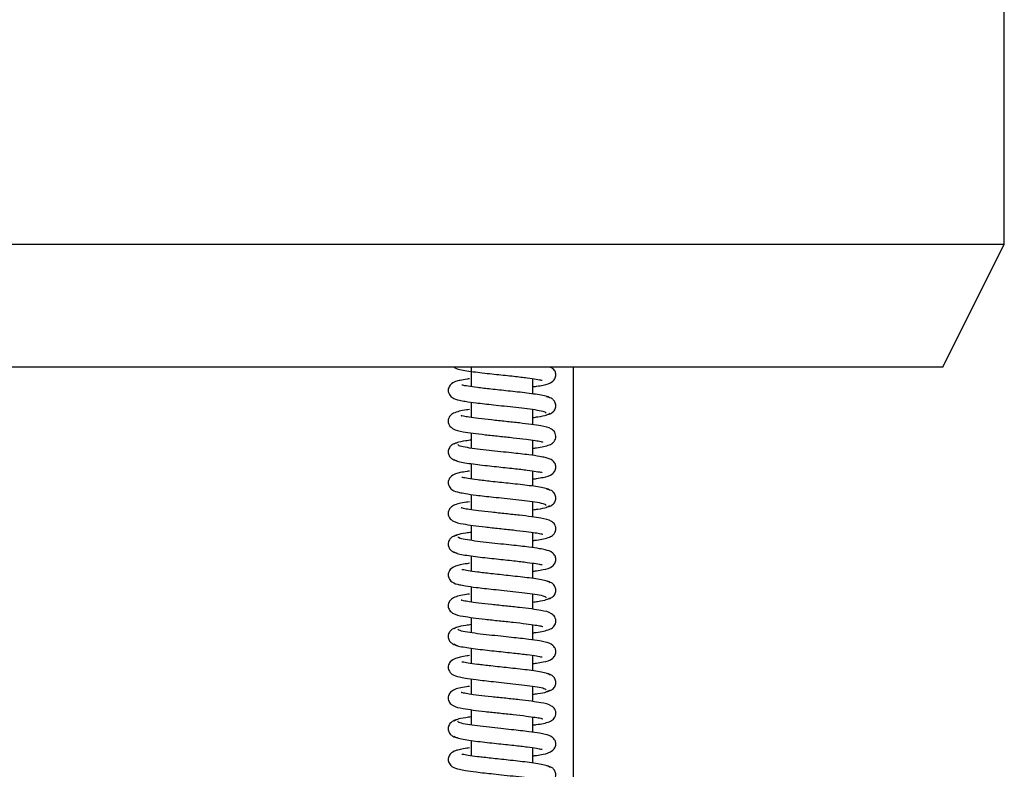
# Model space of a CAD drawing. Header units: inches. Extents: x 2 to 31.8, y 0 to 21.9.
# Tile 14 of 21: x 22.1 to 24.1, y 7.1 to 8.6. Entities that reach past the tile are written whole.
import ezdxf

# ---------------------------------------------------------------- set-up
doc = ezdxf.new("R2010")
doc.units = ezdxf.units.IN
doc.header["$MEASUREMENT"] = 0

msp = doc.modelspace()

# ---------------------------------------------------------------- linework, layer by layer
at = {"color": 7, "linetype": 'Continuous', "lineweight": 25}
for p, q in [((24.0692, 8.1893), (24.0692, 12.6583)), ((19.8192, 8.1893), (24.0692, 8.1893)), ((23.9442, 7.9393), (24.0692, 8.1893)), ((23.9442, 7.9393), (19.9442, 7.9393)), ((22.9866, 7.9393), (22.9866, 7.8998)), ((23.1942, 5.9393), (23.1942, 7.9393)), ((23.1116, 7.8851), (23.1116, 7.9162)), ((22.9866, 7.8685), (22.9866, 7.8373)), ((23.1116, 7.8226), (23.1116, 7.8537)), ((22.9866, 7.8059), (22.9866, 7.7748)), ((23.1116, 7.7601), (23.1116, 7.7913)), ((22.9866, 7.7434), (22.9866, 7.7123)), ((23.1116, 7.6976), (23.1116, 7.7287)), ((22.9866, 7.681), (22.9866, 7.6498)), ((23.1116, 7.6351), (23.1116, 7.6662)), ((22.9866, 7.6184), (22.9866, 7.5873)), ((23.1116, 7.5726), (23.1116, 7.6038)), ((22.9866, 7.5559), (22.9866, 7.5248)), ((23.1116, 7.5101), (23.1116, 7.5412)), ((22.9866, 7.4935), (22.9866, 7.4623)), ((23.1116, 7.4476), (23.1116, 7.4787)), ((22.9866, 7.4309), (22.9866, 7.3998)), ((23.1116, 7.3851), (23.1116, 7.4163)), ((22.9866, 7.3684), (22.9866, 7.3373)), ((23.1116, 7.3226), (23.1116, 7.3537)), ((22.9866, 7.306), (22.9866, 7.2748)), ((23.1116, 7.2601), (23.1116, 7.2912)), ((22.9866, 7.2434), (22.9866, 7.2123)), ((23.1116, 7.1976), (23.1116, 7.2288)), ((22.9866, 7.1809), (22.9866, 7.1498)), ((23.1116, 7.1351), (23.1116, 7.1662))]:
    msp.add_line(p, q, dxfattribs=at)
for points, knots in [([(22.9518, 7.9396), (22.9528, 7.9387), (22.9547, 7.9368), (22.9658, 7.9341), (22.9808, 7.9316), (22.9989, 7.9292), (23.0182, 7.927), (23.043, 7.9243), (23.0719, 7.9213), (23.0998, 7.918), (23.119, 7.9154), (23.1296, 7.913), (23.1303, 7.9133), (23.1305, 7.9134)], [0, 0, 0, 0, 0.0994856, 0.1936593, 0.2825259, 0.3662442, 0.4449398, 0.5186001, 0.6507888, 0.763932, 0.860559, 0.9457546, 1, 1, 1, 1]), ([(23.1116, 7.8997), (23.1141, 7.9), (23.1224, 7.9011), (23.136, 7.9038), (23.1487, 7.9059), (23.1579, 7.9174), (23.1589, 7.9259), (23.1564, 7.9323), (23.1518, 7.9377), (23.1482, 7.9387), (23.146, 7.9393)], [0, 0, 0, 0, 0.0752672, 0.2443364, 0.5415164, 0.6391844, 0.7403853, 0.8250236, 0.8919742, 1, 1, 1, 1]), ([(22.9833, 7.9159), (22.9815, 7.9157), (22.9739, 7.9147), (22.9644, 7.9128), (22.9547, 7.9106), (22.9442, 7.9055), (22.9391, 7.8949), (22.9404, 7.885), (22.9495, 7.8752), (22.96, 7.873), (22.9755, 7.8698), (22.9979, 7.8668), (23.0262, 7.8636), (23.0541, 7.8606), (23.0779, 7.8581), (23.1015, 7.8553), (23.1217, 7.8524), (23.1365, 7.8493), (23.1379, 7.8471), (23.1386, 7.8461)], [0, 0, 0, 0, 0.01731, 0.072662, 0.119989, 0.174034, 0.208616, 0.239868, 0.282482, 0.36383, 0.416185, 0.490127, 0.586132, 0.642487, 0.704187, 0.771071, 0.843015, 0.919839, 1, 1, 1, 1]), ([(23.1465, 7.8762), (23.1457, 7.8772), (23.144, 7.8791), (23.1332, 7.8818), (23.1183, 7.8843), (23.1005, 7.8867), (23.0813, 7.8889), (23.0565, 7.8916), (23.0276, 7.8946), (22.9994, 7.8979), (22.9799, 7.9005), (22.9688, 7.903), (22.968, 7.9027), (22.9677, 7.9026)], [0, 0, 0, 0, 0.099221, 0.192978, 0.281553, 0.364923, 0.443257, 0.51664, 0.648132, 0.760815, 0.857185, 0.943005, 1, 1, 1, 1]), ([(23.1398, 7.843), (23.1421, 7.8434), (23.147, 7.8443), (23.154, 7.8489), (23.1577, 7.8552), (23.1586, 7.861), (23.1579, 7.8664), (23.1549, 7.8721), (23.1484, 7.8774), (23.1431, 7.8786), (23.1399, 7.8792)], [0, 0, 0, 0, 0.124463, 0.264124, 0.415464, 0.49233, 0.567164, 0.704123, 0.820828, 1, 1, 1, 1]), ([(22.9832, 7.8534), (22.981, 7.8531), (22.967, 7.8512), (22.9541, 7.8487), (22.9437, 7.8415), (22.9403, 7.8353), (22.9394, 7.8298), (22.9404, 7.8244), (22.9434, 7.8188), (22.9529, 7.8113), (22.9658, 7.8091), (22.9896, 7.8053), (23.0147, 7.8023), (23.043, 7.7993), (23.0719, 7.7962), (23.0975, 7.7933), (23.1168, 7.7905), (23.1273, 7.789), (23.1327, 7.7869), (23.132, 7.7876), (23.132, 7.7876)], [0, 0, 0, 0, 0.023208, 0.146985, 0.200311, 0.221865, 0.24, 0.257122, 0.275113, 0.314914, 0.431431, 0.507399, 0.584663, 0.663102, 0.742799, 0.82196, 0.891444, 0.95001, 0.998603, 1, 1, 1, 1]), ([(23.1116, 7.7747), (23.114, 7.775), (23.1283, 7.7769), (23.1419, 7.7796), (23.1522, 7.785), (23.1565, 7.7905), (23.1585, 7.7959), (23.1583, 7.8024), (23.1554, 7.8092), (23.1457, 7.8171), (23.1326, 7.8194), (23.1093, 7.8232), (23.0845, 7.8261), (23.0565, 7.8291), (23.0276, 7.8322), (23.0018, 7.8351), (22.9823, 7.8378), (22.9713, 7.8395), (22.9658, 7.8415), (22.9663, 7.8409), (22.9664, 7.8408)], [0, 0, 0, 0, 0.024813, 0.144598, 0.197211, 0.220235, 0.241257, 0.261028, 0.280744, 0.321975, 0.437339, 0.511428, 0.587139, 0.6642, 0.742839, 0.821064, 0.88986, 0.947805, 0.995938, 1, 1, 1, 1]), ([(23.1116, 7.8372), (23.115, 7.8377), (23.1272, 7.8393), (23.1414, 7.8422), (23.1447, 7.8446), (23.1464, 7.8459)], [0, 0, 0, 0, 0.160339, 0.563603, 1, 1, 1, 1]), ([(22.9582, 7.7855), (22.9559, 7.7851), (22.951, 7.7842), (22.9441, 7.7796), (22.9404, 7.7733), (22.9396, 7.7676), (22.9402, 7.7621), (22.9432, 7.7564), (22.9498, 7.7511), (22.9551, 7.7499), (22.9584, 7.7492)], [0, 0, 0, 0, 0.123327, 0.262305, 0.413293, 0.490062, 0.564844, 0.701861, 0.818933, 1, 1, 1, 1]), ([(22.9866, 7.7913), (22.9827, 7.7908), (22.9703, 7.7891), (22.956, 7.7862), (22.9531, 7.7837), (22.9516, 7.7825)], [0, 0, 0, 0, 0.175436, 0.571294, 1, 1, 1, 1]), ([(23.1116, 7.7122), (23.1141, 7.7125), (23.1223, 7.7136), (23.136, 7.7163), (23.1487, 7.7184), (23.1579, 7.7299), (23.1589, 7.7383), (23.1564, 7.7448), (23.149, 7.753), (23.1392, 7.7553), (23.1241, 7.7585), (23.1019, 7.7616), (23.0737, 7.7648), (23.0457, 7.7677), (23.0217, 7.7703), (22.9979, 7.7731), (22.9772, 7.776), (22.9619, 7.7792), (22.9601, 7.7813), (22.9592, 7.7824)], [0, 0, 0, 0, 0.023719, 0.077247, 0.171314, 0.202208, 0.234233, 0.261053, 0.282298, 0.365273, 0.417742, 0.49157, 0.587114, 0.643225, 0.70455, 0.771063, 0.842536, 0.918936, 1, 1, 1, 1]), ([(22.9518, 7.7521), (22.9528, 7.7512), (22.9547, 7.7493), (22.9658, 7.7466), (22.9808, 7.7441), (22.9989, 7.7417), (23.0182, 7.7395), (23.0431, 7.7368), (23.0719, 7.7338), (23.0998, 7.7305), (23.119, 7.7279), (23.1296, 7.7255), (23.1303, 7.7258), (23.1306, 7.7259)], [0, 0, 0, 0, 0.099498, 0.193684, 0.282563, 0.366294, 0.445002, 0.518673, 0.650883, 0.764044, 0.860679, 0.945858, 1, 1, 1, 1]), ([(22.9833, 7.7284), (22.9815, 7.7282), (22.9739, 7.7272), (22.9644, 7.7253), (22.9547, 7.7231), (22.9442, 7.718), (22.9391, 7.7074), (22.9404, 7.6974), (22.9495, 7.6877), (22.96, 7.6855), (22.9756, 7.6823), (22.9979, 7.6792), (23.0262, 7.6761), (23.0542, 7.6731), (23.0779, 7.6706), (23.1015, 7.6678), (23.1218, 7.6649), (23.1365, 7.6618), (23.1379, 7.6596), (23.1386, 7.6586)], [0, 0, 0, 0, 0.01742, 0.072775, 0.120104, 0.174116, 0.208662, 0.239886, 0.282494, 0.363877, 0.416255, 0.490214, 0.586233, 0.642593, 0.704296, 0.771182, 0.843126, 0.919949, 1, 1, 1, 1]), ([(23.1465, 7.6887), (23.1457, 7.6897), (23.144, 7.6916), (23.1332, 7.6943), (23.1184, 7.6968), (23.1006, 7.6992), (23.0813, 7.7014), (23.0566, 7.7041), (23.0277, 7.7071), (22.9995, 7.7104), (22.9799, 7.713), (22.9688, 7.7155), (22.968, 7.7152), (22.9677, 7.7151)], [0, 0, 0, 0, 0.099209, 0.192953, 0.281515, 0.364872, 0.443194, 0.516566, 0.648036, 0.760701, 0.857062, 0.9429, 1, 1, 1, 1]), ([(23.1398, 7.6555), (23.1421, 7.6559), (23.147, 7.6568), (23.154, 7.6614), (23.1577, 7.6677), (23.1586, 7.6735), (23.1579, 7.6789), (23.1549, 7.6846), (23.1484, 7.6899), (23.1431, 7.691), (23.1399, 7.6917)], [0, 0, 0, 0, 0.124508, 0.2642, 0.415559, 0.49243, 0.567265, 0.704217, 0.820904, 1, 1, 1, 1]), ([(22.9832, 7.6659), (22.981, 7.6656), (22.967, 7.6637), (22.9541, 7.6612), (22.9437, 7.654), (22.9403, 7.6478), (22.9394, 7.6423), (22.9404, 7.6369), (22.9434, 7.6313), (22.9529, 7.6238), (22.9658, 7.6216), (22.9896, 7.6178), (23.0147, 7.6148), (23.043, 7.6118), (23.072, 7.6087), (23.0976, 7.6058), (23.1168, 7.603), (23.1273, 7.6015), (23.1327, 7.5994), (23.132, 7.6001), (23.132, 7.6001)], [0, 0, 0, 0, 0.02332, 0.147038, 0.200318, 0.221859, 0.23999, 0.25711, 0.2751, 0.314897, 0.431449, 0.50745, 0.584737, 0.66319, 0.742892, 0.822051, 0.891531, 0.950094, 0.998683, 1, 1, 1, 1]), ([(23.1116, 7.5872), (23.114, 7.5875), (23.1283, 7.5894), (23.1418, 7.5921), (23.1522, 7.5975), (23.1565, 7.6029), (23.1585, 7.6083), (23.1584, 7.6149), (23.1554, 7.6217), (23.1457, 7.6296), (23.1326, 7.6319), (23.1093, 7.6357), (23.0846, 7.6386), (23.0565, 7.6416), (23.0276, 7.6447), (23.0018, 7.6475), (22.9824, 7.6503), (22.9713, 7.652), (22.9658, 7.654), (22.9663, 7.6534), (22.9664, 7.6533)], [0, 0, 0, 0, 0.024692, 0.144453, 0.197034, 0.220065, 0.241132, 0.260979, 0.280745, 0.321993, 0.437319, 0.511376, 0.587063, 0.664109, 0.742742, 0.820968, 0.889767, 0.947714, 0.99585, 1, 1, 1, 1]), ([(23.1116, 7.6497), (23.115, 7.6502), (23.1272, 7.6518), (23.1414, 7.6547), (23.1447, 7.6571), (23.1464, 7.6584)], [0, 0, 0, 0, 0.1598798, 0.5633627, 1, 1, 1, 1]), ([(22.9866, 7.6038), (22.9827, 7.6033), (22.9703, 7.6016), (22.9559, 7.5987), (22.9531, 7.5962), (22.9516, 7.595)], [0, 0, 0, 0, 0.175886, 0.571528, 1, 1, 1, 1]), ([(22.9582, 7.598), (22.9559, 7.5976), (22.951, 7.5967), (22.9441, 7.5921), (22.9404, 7.5858), (22.9396, 7.58), (22.9402, 7.5746), (22.9432, 7.5689), (22.9498, 7.5636), (22.9551, 7.5624), (22.9584, 7.5617)], [0, 0, 0, 0, 0.123284, 0.26223, 0.413198, 0.489962, 0.56474, 0.701763, 0.818854, 1, 1, 1, 1]), ([(23.1116, 7.5247), (23.1141, 7.525), (23.1223, 7.5261), (23.136, 7.5288), (23.1487, 7.5309), (23.1579, 7.5424), (23.1589, 7.5507), (23.1564, 7.5573), (23.149, 7.5655), (23.1392, 7.5678), (23.1241, 7.571), (23.1019, 7.5741), (23.0737, 7.5773), (23.0457, 7.5802), (23.0218, 7.5828), (22.998, 7.5856), (22.9772, 7.5885), (22.9619, 7.5917), (22.9601, 7.5938), (22.9592, 7.5949)], [0, 0, 0, 0, 0.02361, 0.077141, 0.171193, 0.202059, 0.234071, 0.260917, 0.28221, 0.365262, 0.417716, 0.491534, 0.587075, 0.643187, 0.704515, 0.771033, 0.842514, 0.918924, 1, 1, 1, 1]), ([(22.9518, 7.5646), (22.9528, 7.5637), (22.9547, 7.5618), (22.9658, 7.5591), (22.9809, 7.5566), (22.999, 7.5542), (23.0182, 7.552), (23.0431, 7.5493), (23.072, 7.5463), (23.0998, 7.543), (23.119, 7.5404), (23.1296, 7.538), (23.1303, 7.5383), (23.1306, 7.5384)], [0, 0, 0, 0, 0.09951, 0.19371, 0.282601, 0.366344, 0.445064, 0.518747, 0.650977, 0.764156, 0.860799, 0.945961, 1, 1, 1, 1]), ([(22.9833, 7.5409), (22.9815, 7.5407), (22.9739, 7.5397), (22.9644, 7.5378), (22.9547, 7.5355), (22.9442, 7.5305), (22.9391, 7.5199), (22.9404, 7.5099), (22.9495, 7.5002), (22.96, 7.498), (22.9756, 7.4948), (22.9979, 7.4917), (23.0262, 7.4886), (23.0542, 7.4856), (23.078, 7.4831), (23.1015, 7.4803), (23.1218, 7.4774), (23.1366, 7.4743), (23.1379, 7.4721), (23.1386, 7.4711)], [0, 0, 0, 0, 0.01753, 0.072888, 0.120219, 0.174197, 0.208708, 0.239905, 0.282507, 0.363925, 0.416324, 0.490302, 0.586334, 0.642698, 0.704405, 0.771293, 0.843238, 0.920058, 1, 1, 1, 1]), ([(23.1465, 7.5012), (23.1457, 7.5022), (23.144, 7.504), (23.1333, 7.5068), (23.1184, 7.5093), (23.1006, 7.5117), (23.0814, 7.5139), (23.0566, 7.5166), (23.0277, 7.5196), (22.9995, 7.5229), (22.98, 7.5255), (22.9689, 7.528), (22.968, 7.5277), (22.9677, 7.5276)], [0, 0, 0, 0, 0.0991963, 0.1929273, 0.2814765, 0.3648215, 0.4431307, 0.5164911, 0.6479401, 0.7605862, 0.8569392, 0.9427947, 1, 1, 1, 1]), ([(23.1398, 7.468), (23.1421, 7.4684), (23.147, 7.4693), (23.154, 7.4739), (23.1577, 7.4802), (23.1586, 7.4859), (23.1579, 7.4914), (23.1549, 7.4971), (23.1484, 7.5024), (23.1431, 7.5035), (23.1399, 7.5042)], [0, 0, 0, 0, 0.124553, 0.264277, 0.415654, 0.492529, 0.567365, 0.704311, 0.820979, 1, 1, 1, 1]), ([(22.9832, 7.4784), (22.981, 7.4781), (22.967, 7.4762), (22.9541, 7.4737), (22.9437, 7.4665), (22.9403, 7.4603), (22.9394, 7.4548), (22.9404, 7.4494), (22.9434, 7.4438), (22.9529, 7.4363), (22.9658, 7.4341), (22.9896, 7.4303), (23.0147, 7.4273), (23.0431, 7.4243), (23.072, 7.4212), (23.0976, 7.4183), (23.1169, 7.4155), (23.1273, 7.414), (23.1327, 7.4119), (23.132, 7.4126), (23.132, 7.4126)], [0, 0, 0, 0, 0.023432, 0.147092, 0.200325, 0.221854, 0.239979, 0.257098, 0.275086, 0.31488, 0.431467, 0.5075, 0.584811, 0.663279, 0.742986, 0.822142, 0.891619, 0.950178, 0.998763, 1, 1, 1, 1]), ([(23.1116, 7.3997), (23.114, 7.4), (23.1282, 7.4019), (23.1418, 7.4046), (23.1521, 7.41), (23.1565, 7.4154), (23.1585, 7.4208), (23.1584, 7.4273), (23.1554, 7.4342), (23.1457, 7.4421), (23.1326, 7.4443), (23.1093, 7.4482), (23.0846, 7.4511), (23.0566, 7.4541), (23.0277, 7.4571), (23.0019, 7.46), (22.9824, 7.4628), (22.9713, 7.4645), (22.9658, 7.4665), (22.9663, 7.4658), (22.9664, 7.4658)], [0, 0, 0, 0, 0.024571, 0.144308, 0.196858, 0.219897, 0.241008, 0.26093, 0.280746, 0.322011, 0.437298, 0.511324, 0.586987, 0.664018, 0.742645, 0.820872, 0.889673, 0.947623, 0.995762, 1, 1, 1, 1]), ([(23.1116, 7.4622), (23.115, 7.4627), (23.1271, 7.4643), (23.1414, 7.4672), (23.1447, 7.4696), (23.1463, 7.4709)], [0, 0, 0, 0, 0.15942, 0.563123, 1, 1, 1, 1]), ([(22.9582, 7.4105), (22.9559, 7.4101), (22.951, 7.4092), (22.9441, 7.4046), (22.9404, 7.3983), (22.9396, 7.3925), (22.9402, 7.3871), (22.9432, 7.3814), (22.9498, 7.3761), (22.9551, 7.3749), (22.9584, 7.3742)], [0, 0, 0, 0, 0.12324, 0.262155, 0.413103, 0.489861, 0.564637, 0.701665, 0.818774, 1, 1, 1, 1]), ([(22.9866, 7.4163), (22.9827, 7.4158), (22.9703, 7.4141), (22.9559, 7.4112), (22.9531, 7.4087), (22.9516, 7.4075)], [0, 0, 0, 0, 0.176336, 0.571763, 1, 1, 1, 1]), ([(23.1116, 7.3372), (23.1141, 7.3375), (23.1223, 7.3386), (23.1359, 7.3413), (23.1486, 7.3434), (23.1579, 7.3548), (23.1589, 7.3632), (23.1565, 7.3697), (23.1491, 7.3779), (23.1392, 7.3803), (23.1241, 7.3835), (23.1019, 7.3866), (23.0738, 7.3898), (23.0457, 7.3927), (23.0218, 7.3953), (22.998, 7.398), (22.9772, 7.401), (22.9619, 7.4042), (22.9601, 7.4063), (22.9592, 7.4074)], [0, 0, 0, 0, 0.023501, 0.077036, 0.171072, 0.201911, 0.233908, 0.26078, 0.282123, 0.365251, 0.417691, 0.491498, 0.587036, 0.643149, 0.704481, 0.771004, 0.842492, 0.918911, 1, 1, 1, 1]), ([(22.9518, 7.3771), (22.9528, 7.3762), (22.9547, 7.3743), (22.9659, 7.3716), (22.9809, 7.3691), (22.999, 7.3667), (23.0183, 7.3645), (23.0431, 7.3618), (23.072, 7.3588), (23.0999, 7.3555), (23.1191, 7.3529), (23.1296, 7.3505), (23.1303, 7.3508), (23.1306, 7.3509)], [0, 0, 0, 0, 0.099523, 0.193735, 0.282639, 0.366395, 0.445126, 0.51882, 0.651071, 0.764268, 0.860919, 0.946064, 1, 1, 1, 1]), ([(22.9833, 7.3534), (22.9815, 7.3532), (22.9739, 7.3522), (22.9643, 7.3503), (22.9547, 7.348), (22.9442, 7.343), (22.9391, 7.3324), (22.9404, 7.3224), (22.9495, 7.3127), (22.96, 7.3105), (22.9756, 7.3073), (22.998, 7.3042), (23.0263, 7.3011), (23.0543, 7.2981), (23.078, 7.2956), (23.1016, 7.2928), (23.1218, 7.2899), (23.1366, 7.2868), (23.1379, 7.2846), (23.1386, 7.2836)], [0, 0, 0, 0, 0.01764, 0.073001, 0.120334, 0.174279, 0.208753, 0.239923, 0.282519, 0.363972, 0.416393, 0.490389, 0.586435, 0.642804, 0.704515, 0.771404, 0.843349, 0.920167, 1, 1, 1, 1]), ([(23.1465, 7.3137), (23.1457, 7.3147), (23.144, 7.3165), (23.1333, 7.3193), (23.1184, 7.3218), (23.1006, 7.3242), (23.0814, 7.3264), (23.0567, 7.3291), (23.0277, 7.3321), (22.9996, 7.3354), (22.98, 7.338), (22.9689, 7.3405), (22.968, 7.3402), (22.9677, 7.3401)], [0, 0, 0, 0, 0.099184, 0.192902, 0.281438, 0.364771, 0.443068, 0.516417, 0.647844, 0.760472, 0.856816, 0.94269, 1, 1, 1, 1]), ([(23.1398, 7.2805), (23.1421, 7.2809), (23.147, 7.2818), (23.154, 7.2864), (23.1577, 7.2927), (23.1586, 7.2984), (23.1579, 7.3039), (23.1549, 7.3096), (23.1484, 7.3149), (23.1431, 7.316), (23.1399, 7.3167)], [0, 0, 0, 0, 0.124599, 0.264354, 0.415749, 0.492628, 0.567465, 0.704404, 0.821054, 1, 1, 1, 1]), ([(22.9832, 7.2909), (22.981, 7.2906), (22.967, 7.2887), (22.9541, 7.2862), (22.9437, 7.279), (22.9403, 7.2728), (22.9394, 7.2673), (22.9404, 7.2619), (22.9434, 7.2563), (22.9529, 7.2488), (22.9658, 7.2466), (22.9896, 7.2428), (23.0148, 7.2398), (23.0431, 7.2368), (23.0721, 7.2337), (23.0976, 7.2308), (23.1169, 7.228), (23.1274, 7.2265), (23.1327, 7.2244), (23.132, 7.2251), (23.132, 7.2251)], [0, 0, 0, 0, 0.023544, 0.147145, 0.200332, 0.221848, 0.239969, 0.257087, 0.275073, 0.314863, 0.431485, 0.507551, 0.584885, 0.663367, 0.743079, 0.822233, 0.891706, 0.950261, 0.998843, 1, 1, 1, 1]), ([(23.1116, 7.2747), (23.115, 7.2752), (23.1271, 7.2768), (23.1414, 7.2797), (23.1446, 7.2821), (23.1463, 7.2834)], [0, 0, 0, 0, 0.158961, 0.562882, 1, 1, 1, 1]), ([(23.1116, 7.2122), (23.114, 7.2125), (23.1282, 7.2144), (23.1418, 7.2171), (23.1521, 7.2224), (23.1565, 7.2279), (23.1585, 7.2332), (23.1584, 7.2398), (23.1554, 7.2467), (23.1457, 7.2546), (23.1326, 7.2568), (23.1093, 7.2606), (23.0846, 7.2636), (23.0566, 7.2666), (23.0277, 7.2696), (23.0019, 7.2725), (22.9824, 7.2753), (22.9713, 7.277), (22.9658, 7.279), (22.9663, 7.2783), (22.9664, 7.2783)], [0, 0, 0, 0, 0.0244496, 0.1441639, 0.1966823, 0.2197295, 0.2408852, 0.2608809, 0.2807464, 0.3220276, 0.4372778, 0.5112711, 0.5869105, 0.6639271, 0.7425478, 0.8207758, 0.8895787, 0.9475313, 0.9956734, 1, 1, 1, 1]), ([(22.9582, 7.223), (22.9559, 7.2226), (22.951, 7.2217), (22.9441, 7.2171), (22.9404, 7.2108), (22.9396, 7.205), (22.9402, 7.1996), (22.9432, 7.1939), (22.9498, 7.1885), (22.9551, 7.1874), (22.9584, 7.1867)], [0, 0, 0, 0, 0.123197, 0.26208, 0.413008, 0.48976, 0.564534, 0.701567, 0.818694, 1, 1, 1, 1]), ([(22.9866, 7.2288), (22.9827, 7.2283), (22.9702, 7.2266), (22.9559, 7.2237), (22.9531, 7.2212), (22.9516, 7.22)], [0, 0, 0, 0, 0.176786, 0.571997, 1, 1, 1, 1]), ([(23.1116, 7.1497), (23.1141, 7.15), (23.1223, 7.1511), (23.1359, 7.1538), (23.1486, 7.1559), (23.1578, 7.1673), (23.1589, 7.1756), (23.1565, 7.1822), (23.1491, 7.1904), (23.1392, 7.1928), (23.1242, 7.196), (23.1019, 7.1991), (23.0738, 7.2023), (23.0458, 7.2052), (23.0218, 7.2078), (22.998, 7.2105), (22.9773, 7.2135), (22.9619, 7.2167), (22.9601, 7.2188), (22.9592, 7.2199)], [0, 0, 0, 0, 0.023392, 0.07693, 0.170951, 0.201762, 0.233746, 0.260642, 0.282035, 0.36524, 0.417665, 0.491462, 0.586997, 0.643111, 0.704446, 0.770974, 0.84247, 0.918899, 1, 1, 1, 1]), ([(22.9518, 7.1896), (22.9528, 7.1886), (22.9547, 7.1868), (22.9659, 7.1841), (22.9809, 7.1816), (22.999, 7.1792), (23.0183, 7.1769), (23.0432, 7.1743), (23.072, 7.1713), (23.0999, 7.168), (23.1191, 7.1654), (23.1296, 7.163), (23.1303, 7.1633), (23.1306, 7.1634)], [0, 0, 0, 0, 0.099535, 0.19376, 0.282676, 0.366445, 0.445188, 0.518894, 0.651166, 0.76438, 0.861039, 0.946166, 1, 1, 1, 1]), ([(22.9833, 7.1659), (22.9814, 7.1657), (22.9738, 7.1646), (22.9643, 7.1628), (22.9547, 7.1605), (22.9442, 7.1555), (22.9391, 7.1449), (22.9404, 7.1349), (22.9495, 7.1252), (22.96, 7.123), (22.9756, 7.1198), (22.998, 7.1167), (23.0263, 7.1136), (23.0543, 7.1106), (23.0781, 7.1081), (23.1016, 7.1053), (23.1218, 7.1024), (23.1366, 7.0993), (23.1379, 7.0971), (23.1386, 7.0961)], [0, 0, 0, 0, 0.017694, 0.073061, 0.120399, 0.174314, 0.208754, 0.239898, 0.282491, 0.363983, 0.41643, 0.490448, 0.586512, 0.64289, 0.704607, 0.771502, 0.843452, 0.920272, 1, 1, 1, 1]), ([(23.1465, 7.1262), (23.1457, 7.1272), (23.144, 7.129), (23.1333, 7.1317), (23.1185, 7.1343), (23.1007, 7.1367), (23.0815, 7.1389), (23.0567, 7.1416), (23.0278, 7.1446), (22.9996, 7.1479), (22.98, 7.1505), (22.9689, 7.153), (22.968, 7.1527), (22.9677, 7.1526)], [0, 0, 0, 0, 0.099171, 0.192877, 0.2814, 0.36472, 0.443005, 0.516342, 0.647748, 0.760358, 0.856694, 0.942584, 1, 1, 1, 1]), ([(23.1397, 7.093), (23.1421, 7.0934), (23.147, 7.0943), (23.154, 7.0989), (23.1577, 7.1052), (23.1586, 7.1109), (23.1579, 7.1164), (23.1549, 7.1221), (23.1484, 7.1274), (23.1431, 7.1285), (23.1399, 7.1292)], [0, 0, 0, 0, 0.124644, 0.26443, 0.415843, 0.492727, 0.567565, 0.704497, 0.821129, 1, 1, 1, 1])]:
    msp.add_open_spline(points, degree=3, knots=knots, dxfattribs=at)

doc.saveas('drawing.dxf')
